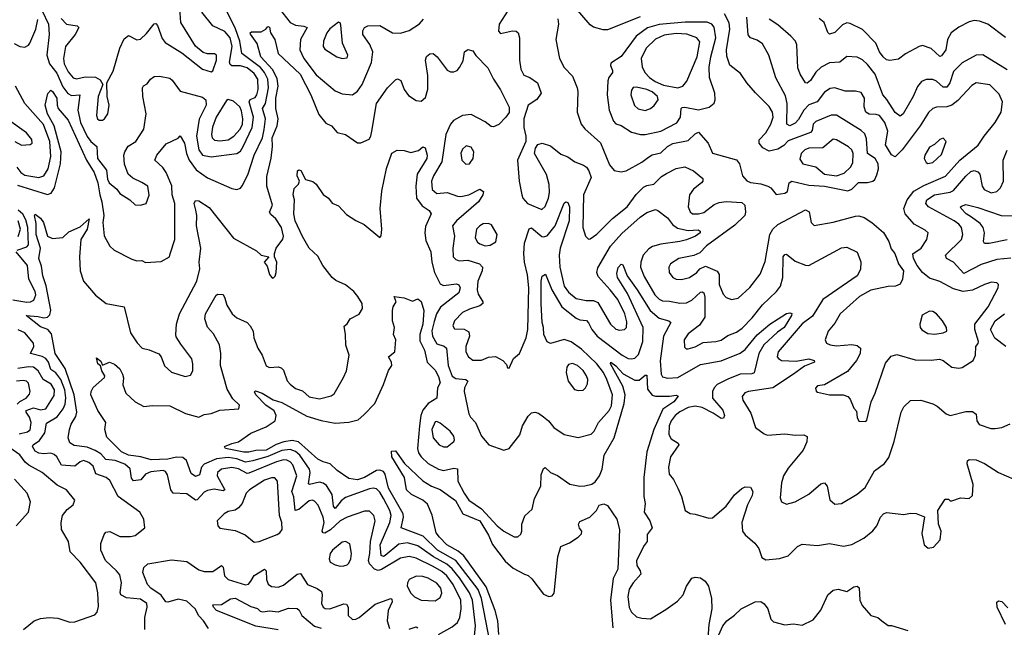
# Model space of a CAD drawing. Extents: x 1678759 to 1859541, y 384609 to 522867.
# Tile 250 of 256: x 1741964 to 1747679, y 489647 to 493170. Entities that reach past the tile are written whole.
import ezdxf

# ---------------------------------------------------------------- set-up
doc = ezdxf.new("R2010")
doc.units = 0

msp = doc.modelspace()

# ---------------------------------------------------------------- linework, layer by layer
at = {"layer": '0CON20XD'}
for points in [[(1742205, 493178.1), (1742235.2, 493145.2), (1742298.8, 493135), (1742307.1, 493125), (1742285.8, 493084.2), (1742229.6, 493015), (1742217.8, 492945), (1742222.5, 492915), (1742245, 492868.2), (1742275, 492833.4), (1742295, 492827.5), (1742345, 492838.7), (1742405, 492836.9), (1742431.9, 492821.9), (1742446.7, 492795), (1742419.6, 492725), (1742410.5, 492615), (1742415.6, 492595.6), (1742425, 492588.6), (1742445, 492588.1), (1742455.7, 492595), (1742475.6, 492625), (1742484.3, 492674.3), (1742471.9, 492725), (1742470, 492805), (1742507.8, 492872.2), (1742544.6, 493005), (1742570, 493060), (1742595, 493079.4), (1742643.6, 493053.6), (1742665, 493057.8), (1742700.2, 493089.8), (1742745, 493146.9), (1742755, 493147.5), (1742765, 493137.1), (1742790.9, 493060.9), (1742807.8, 493037.8), (1742905, 492978.2), (1743025, 492884.4), (1743075, 492868.8), (1743085.8, 492874.2), (1743106.8, 492935), (1743106.9, 492965), (1743095, 492972.9), (1743055, 492972.5), (1743029.6, 492979.6), (1742985, 493016.9), (1742898.8, 493155), (1742894.7, 493234.7)], [(1743470.5, 493235), (1743535, 493153.2), (1743565, 493139), (1743613.8, 493133.8), (1743631.9, 493125), (1743594.4, 493055.6), (1743591, 492995), (1743613.1, 492945), (1743685, 492850.8), (1743795, 492758.5), (1743835, 492740.9), (1743895, 492735.7), (1743925, 492755.6), (1743952.9, 492795), (1744007, 492923), (1744013.5, 492985), (1743995.9, 493025.9), (1743955.6, 493085), (1743955, 493106.7), (1743966, 493125), (1743985.5, 493134.5), (1744055, 493137.1), (1744128.8, 493095), (1744175, 493092.5), (1744225, 493108.1), (1744284.1, 493145.9), (1744307.1, 493172.9)], [(1745565, 493186.2), (1745375, 493111.1), (1745350.9, 493110.9), (1745295, 493127.8), (1745275, 493140.6), (1745189.6, 493239.6)], [(1741951.2, 492211.2), (1742125, 492156.8), (1742146.2, 492163.8), (1742166.7, 492195), (1742201.7, 492335), (1742205.5, 492405), (1742185.7, 492475.7), (1742164.6, 492555), (1742126.1, 492625), (1742112.5, 492675), (1742127.3, 492742.7), (1742145, 492762.5), (1742155, 492754.2), (1742180.5, 492715), (1742181.1, 492675), (1742187.5, 492655), (1742245, 492587.1), (1742352.3, 492355), (1742396.9, 492285), (1742417.2, 492225), (1742428.8, 492155), (1742442, 492115), (1742452.5, 492035), (1742447.7, 491995), (1742455, 491916.7), (1742487, 491857), (1742513.6, 491833.6), (1742615, 491782), (1742645, 491773.1), (1742673.8, 491773.8), (1742695, 491763.3), (1742785, 491768.8), (1742833.8, 491795), (1742838.1, 491811.9), (1742865.5, 491895), (1742865.7, 492105), (1742850.2, 492155), (1742847.1, 492207.1), (1742815.2, 492285), (1742795, 492314.1), (1742747.8, 492355), (1742759.6, 492385), (1742815, 492450), (1742885, 492483.3), (1742895, 492496.7), (1742920.8, 492455), (1742932.5, 492395), (1742948.3, 492355), (1742988.9, 492298.9), (1743055, 492253.8), (1743195, 492191.4), (1743225, 492186), (1743245, 492194.2), (1743255, 492206.2), (1743289.3, 492270.7), (1743324.4, 492385.6), (1743373.3, 492485), (1743382.8, 492532.8), (1743390.5, 492595), (1743374, 492655), (1743391.2, 492685), (1743408.2, 492775), (1743404.3, 492825), (1743385.7, 492865), (1743362.9, 492892.9), (1743253.9, 492975), (1743241.4, 493045), (1743216.7, 493116.7), (1743160.8, 493230.7)], [(1742095, 493221.2), (1742132.4, 493145), (1742135.4, 493085.4), (1742122, 492965), (1742137.8, 492915), (1742179.5, 492859.5), (1742215, 492780.6), (1742243.1, 492743.1), (1742265, 492731.7), (1742313.8, 492733.8), (1742302.3, 492645), (1742316.7, 492575), (1742355, 492494), (1742376.9, 492465), (1742412.3, 492435), (1742416.4, 492365), (1742468.2, 492298.2), (1742474.7, 492245), (1742483.9, 492223.9), (1742527.5, 492187.5), (1742545, 492163.1), (1742603.3, 492125), (1742635, 492096.2), (1742665, 492094.2), (1742698, 492105), (1742716.6, 492153.4), (1742708.1, 492205), (1742674.1, 492225.9), (1742620.8, 492250.8), (1742594.7, 492274.7), (1742572.6, 492332.6), (1742568.5, 492385), (1742573.8, 492405), (1742593.8, 492436.2), (1742638.1, 492465), (1742684.4, 492535), (1742698, 492625), (1742678.5, 492725), (1742677.5, 492775), (1742682.9, 492787.1), (1742705, 492798), (1742723.8, 492826.2), (1742745, 492841.9), (1742775, 492842.9), (1742835, 492830.9), (1742849.7, 492819.7), (1742895.3, 492755.3), (1743025, 492720.5), (1743044.4, 492705), (1743046.1, 492675), (1743006, 492594), (1742991.4, 492495), (1743003.1, 492415), (1743025, 492384.1), (1743075, 492375.2), (1743225, 492393.6), (1743245, 492408), (1743262, 492435), (1743313.3, 492545), (1743321.1, 492605), (1743295.6, 492695), (1743302.2, 492707.8), (1743330.1, 492719.9), (1743341.6, 492735), (1743347.8, 492765), (1743347.1, 492825), (1743325, 492859), (1743285, 492890.7), (1743245, 492903), (1743195, 492903.1), (1743185, 492910.4), (1743182.4, 492925), (1743197, 493015), (1743185, 493065.3), (1743155, 493101.4), (1743085, 493135.5), (1743022.1, 493215)], [(1744800, 493225), (1744747.5, 493145), (1744743.3, 493103.3), (1744755, 493091.1), (1744825, 493106.4), (1744845, 493104.5), (1744858.1, 493095), (1744865.4, 493065.4), (1744864.5, 492935), (1744873.2, 492883.2), (1744889.7, 492849.7), (1744925, 492835.5), (1744968.9, 492805), (1744990.5, 492745), (1744965, 492708.1), (1744914.6, 492675.4), (1744891.3, 492595), (1744889.6, 492545), (1744902.9, 492495), (1744902.9, 492465), (1744854.3, 492355), (1744863.5, 492235), (1744878, 492155), (1744885.4, 492135), (1744912.5, 492105), (1744995, 492070), (1745013.5, 492086.5), (1745033.6, 492136.4), (1745039.1, 492169.1), (1745037.3, 492215), (1745022.5, 492272.5), (1744952.9, 492395), (1744957.1, 492425), (1744972.5, 492447.5), (1744995.9, 492454.1), (1745045, 492438.9), (1745105, 492390.8), (1745145, 492375.5), (1745187, 492347), (1745237.4, 492327.4), (1745254.6, 492314.6), (1745268.2, 492295), (1745281.8, 492255), (1745236.9, 492155), (1745233.3, 491965), (1745248, 491915), (1745265, 491898), (1745275, 491899.2), (1745315, 491927.5), (1745405, 492017.5), (1745489.6, 492085), (1745543, 492157), (1745585, 492199.1), (1745605, 492209.6), (1745645, 492217.7), (1745688.5, 492261.5), (1745718.6, 492278.6), (1745775, 492308.2), (1745825, 492318.1), (1745875, 492294.5), (1745929.7, 492249.7), (1745930, 492235), (1745921.9, 492225), (1745875, 492188.5), (1745851.7, 492155), (1745844, 492085), (1745855, 492055.8), (1745868.8, 492045), (1745903.9, 492043.9), (1745935, 492052.7), (1745995, 492098.2), (1746025, 492110.8), (1746065, 492116.1), (1746155, 492111.2), (1746172.1, 492095), (1746176.6, 492055), (1746172.1, 492035), (1746115, 491979.4), (1745950, 491860), (1745911.1, 491818.9), (1745877.2, 491802.8), (1745790, 491785), (1745742.5, 491755), (1745732.5, 491735), (1745734.2, 491705), (1745755, 491675.8), (1745775, 491666.5), (1745805, 491664.5), (1745851.2, 491675), (1745894.3, 491705), (1745912.2, 491725), (1745945, 491741.3), (1746012.7, 491712.7), (1746023.2, 491693.2), (1746023.9, 491635), (1746048.1, 491578.1), (1746065, 491560), (1746095, 491547.1), (1746133.8, 491555), (1746202.4, 491617.6), (1746261.5, 491695), (1746291.2, 491768.8), (1746318.1, 491925), (1746335, 491956.2), (1746365, 491983.3), (1746525, 492067.5), (1746545.9, 492055.9), (1746558.2, 491995), (1746575, 491977.1), (1746685, 491995.5), (1746815, 492031.1), (1746835, 492032.5), (1746865, 492022.7), (1746909.4, 491995), (1746977, 491937), (1747008.2, 491885), (1747021.8, 491841.8), (1747044.5, 491814.5), (1747064.4, 491755), (1747093.1, 491715), (1747088.6, 491665), (1747075, 491636.2), (1747047.5, 491625), (1747005, 491622.7), (1746905, 491602.7), (1746839.1, 491565), (1746727.1, 491465), (1746695, 491411.4), (1746656.5, 491365), (1746639.2, 491315), (1746646.2, 491295), (1746667.5, 491285), (1746705, 491278.5), (1746795, 491286.8), (1746825, 491280.9), (1746844.4, 491265), (1746841.5, 491235), (1746821.5, 491195), (1746769.7, 491130.3), (1746636, 491054), (1746595, 491048), (1746584, 491034), (1746586.2, 491016.2), (1746595, 491011.2), (1746665, 490996.2), (1746744.5, 490994.5), (1746771.2, 490985), (1746785, 490970), (1746805, 490918.8), (1746821.2, 490901.2), (1746824.1, 490864.1), (1746835, 490843.3), (1746875, 490840), (1746880.7, 490849.3), (1746905.6, 490955), (1746930, 491005), (1746990.4, 491179.6), (1747021.5, 491218.5), (1747055, 491230), (1747162.2, 491197.8), (1747255, 491196.6), (1747302.4, 491202.4), (1747324.5, 491194.5), (1747375, 491156), (1747415, 491149.2), (1747435, 491154), (1747498, 491195), (1747511.5, 491225), (1747514.5, 491275.5), (1747527.6, 491292.4), (1747529.5, 491305), (1747507.9, 491375), (1747508.3, 491405), (1747584.7, 491505), (1747643.3, 491615), (1747645.8, 491635), (1747635, 491645.6), (1747605, 491648.2), (1747565, 491635.9), (1747495, 491602), (1747440, 491595), (1747385, 491609.2), (1747305, 491651.5), (1747245, 491671.5), (1747205, 491704.7), (1747173.1, 491745), (1747152.8, 491785), (1747147.7, 491812.3), (1747195.7, 491845), (1747230, 491895), (1747236.2, 491935), (1747220, 491950), (1747156, 491985), (1747103.9, 492043.9), (1747095.5, 492075), (1747116.1, 492125), (1747154.8, 492175.2), (1747211, 492209), (1747337.1, 492262.9), (1747421.3, 492355), (1747527.8, 492442.2), (1747561.5, 492495), (1747625.9, 492574.1), (1747660.7, 492635), (1747667.7, 492695), (1747649.1, 492739.1), (1747595, 492792.8), (1747516.3, 492803.7), (1747491.1, 492788.9), (1747408.3, 492701.7), (1747374.8, 492675.2), (1747345, 492664.2), (1747286.1, 492663.9), (1747264.1, 492655.9), (1747238.5, 492631.5), (1747190.4, 492555), (1747086.1, 492415), (1747045, 492374.5), (1747025, 492387.8), (1746990, 492445), (1747002.7, 492525), (1746986.1, 492575), (1746955, 492614.2), (1746935, 492621.4), (1746895, 492622.4), (1746876.2, 492635), (1746865.8, 492665), (1746867.9, 492715), (1746848.8, 492748.8), (1746815, 492756.7), (1746755, 492756.2), (1746695, 492774.6), (1746668.1, 492771.9), (1746635, 492750.4), (1746592.3, 492695), (1746545, 492676.2), (1746514.9, 492645.1), (1746485, 492591.2), (1746465, 492569.6), (1746435, 492555.4), (1746417.5, 492565), (1746418.8, 492685), (1746409.8, 492729.8), (1746352.9, 492832.9), (1746312.9, 492965), (1746275, 493030), (1746245, 493052.2), (1746205, 493064.5), (1746191.8, 493081.8), (1746184.7, 493185)], [(1746939.2, 492270.8), (1746949.3, 492305), (1746947.4, 492335), (1746928.8, 492365), (1746884.3, 492394.3), (1746879.5, 492479.5), (1746869.2, 492509.2), (1746848.3, 492528.3), (1746705, 492616.9), (1746675, 492616.2), (1746585, 492579.3), (1746569.7, 492565), (1746563, 492527), (1746554.4, 492515.6), (1746425, 492467.7), (1746399.3, 492440.7), (1746365, 492420), (1746315, 492407.4), (1746276.7, 492426.7), (1746255.4, 492455), (1746255.4, 492474.6), (1746294.6, 492515), (1746324.2, 492565), (1746336.7, 492605), (1746333.4, 492635), (1746315, 492667.3), (1746235, 492746.9), (1746184.4, 492805), (1746148.2, 492858.2), (1746086, 492906), (1746068.1, 492958.1), (1746065.9, 492995.9), (1746085.7, 493115), (1746082.5, 493152.5), (1746054.7, 493205)], [(1747685, 493066.5), (1747583.8, 493143.8), (1747535, 493162.5), (1747505, 493165.3), (1747475, 493158), (1747415, 493126.7), (1747370, 493095), (1747349.2, 493055), (1747339.5, 492995), (1747315, 492960.5), (1747305, 492956.7), (1747255, 493002.9), (1747205, 493020), (1747184.6, 493015.4), (1747105, 492972.5), (1747065, 492940.6), (1747015, 492934.3), (1746995, 492938.1), (1746975.6, 492955), (1746954.6, 492985), (1746933.5, 493035), (1746855, 493112.7), (1746785, 493147.8), (1746765, 493151.9), (1746740.1, 493139.9), (1746695, 493095.6), (1746665, 493086.2), (1746655, 493096.2), (1746633.8, 493153.8), (1746605, 493176.8)], [(1741931.7, 493031.7), (1741964.5, 493014.5), (1741995, 493011.4), (1742015, 493022.8), (1742022.3, 493035), (1742058, 493115), (1742069, 493171)], [(1744395, 489606.2), (1744475, 489649.1), (1744504.5, 489675), (1744519.1, 489705), (1744527.1, 489755), (1744524.8, 489805), (1744481, 489895), (1744443.7, 489945), (1744415, 489970), (1744365, 489999.1), (1744265, 490047.4), (1744225, 490057.5), (1744175, 490048.2), (1744065, 489982.4), (1744045, 489976.9), (1744023.7, 489983.7), (1743994.7, 490014.7), (1743988.5, 490035), (1743996.9, 490075), (1744000.2, 490145), (1744027.5, 490265), (1744019.6, 490295), (1743995, 490321.1), (1743965, 490320.4), (1743865, 490285.8), (1743825, 490265.6), (1743767.3, 490212.7), (1743735, 490193.8), (1743725, 490195.6), (1743720.5, 490205), (1743725, 490230.6), (1743731.6, 490255), (1743725.3, 490285), (1743697.3, 490355), (1743675, 490379.6), (1743664.6, 490384.6), (1743645, 490380.9), (1743585, 490330.4), (1743563.6, 490325), (1743556.4, 490403.6), (1743544, 490435), (1743573.8, 490525), (1743550.2, 490590.2), (1743535, 490606.8), (1743515, 490616.5), (1743495, 490617.5), (1743455, 490606.1), (1743295, 490540.2), (1743285, 490539), (1743235, 490565.2), (1743195, 490574.8), (1743134.9, 490565.1), (1743111.8, 490545), (1743110.8, 490525), (1743155, 490444.3), (1743145, 490439.2), (1743092.1, 490447.9), (1743055, 490440.6), (1743035, 490430.4), (1742995, 490387.2), (1742985, 490384.2), (1742935, 490421.3), (1742855, 490426), (1742842.5, 490445), (1742822, 490532), (1742810, 490550), (1742796.9, 490556.9), (1742725, 490549.3), (1742695, 490535.3), (1742667.5, 490502.5), (1742625, 490496.7), (1742612.4, 490512.4), (1742606, 490566), (1742575, 490594), (1742518.1, 490615), (1742465, 490620), (1742435, 490653.8), (1742402.8, 490672.8), (1742355, 490691), (1742281.3, 490701.3), (1742256.3, 490716.3), (1742246.5, 490745), (1742252.8, 490795), (1742262.5, 490825), (1742289.5, 490870.5), (1742295.2, 490894.8), (1742281.4, 490995), (1742228.6, 491148.6), (1742170, 491235), (1742149.8, 491349.8), (1742128.2, 491375), (1742085, 491388.8), (1742002, 491455), (1742071.5, 491448.5), (1742105, 491442.1), (1742125, 491445.7), (1742140.2, 491459.8), (1742144.8, 491485.2), (1742117.5, 491627.5), (1742099.1, 491685), (1742091.6, 491741.6), (1742075.8, 491785), (1742085.6, 491845), (1742060.6, 491925), (1742059.1, 491989.1), (1742050.8, 492035), (1742055, 492043.3), (1742085, 492020), (1742101.9, 491995), (1742125.6, 491915.6), (1742155, 491901.1), (1742215, 491906.7), (1742249.7, 491940.3), (1742315, 491970), (1742366.7, 492015), (1742355, 491956.2), (1742320, 491895), (1742310.6, 491795), (1742314.4, 491715), (1742334.4, 491654.4), (1742403.6, 491573.6), (1742465.6, 491524.4), (1742570, 491505), (1742607.1, 491355), (1742646, 491296), (1742675, 491265.6), (1742716.4, 491256.4), (1742772.4, 491232.4), (1742785.6, 491215.6), (1742805, 491163.8), (1742846.2, 491126.2), (1742925, 491102.5), (1742955, 491108.8), (1742968.6, 491135), (1742970, 491175), (1742963.2, 491203.2), (1742898.9, 491288.9), (1742872, 491332), (1742870.6, 491345), (1742873.6, 491405), (1742890.9, 491465), (1742992.9, 491655), (1743009.5, 491725), (1743006.2, 491765), (1743015.4, 491845), (1742990.7, 491975), (1742991.8, 492035), (1742986, 492066), (1742977.5, 492105), (1742985, 492122.5), (1743005, 492120), (1743065, 492082.2), (1743205, 491904.4), (1743339.7, 491829.7), (1743365.8, 491805.8), (1743410, 491795), (1743383.3, 491765), (1743401.2, 491741.2), (1743415, 491692.5), (1743425, 491677.5), (1743435, 491672.5), (1743446.2, 491683.8), (1743453.8, 491705), (1743456.2, 491765), (1743442.5, 491795), (1743442.5, 491815), (1743453.3, 491845), (1743491.2, 491898.8), (1743495.8, 491915), (1743484.4, 491965), (1743450.9, 492015), (1743421.3, 492041.3), (1743414.7, 492055), (1743431.4, 492095), (1743399.6, 492205), (1743398, 492262), (1743423.2, 492366.8), (1743431.6, 492435), (1743430.6, 492485), (1743459.3, 492555), (1743463.9, 492595), (1743450.4, 492655), (1743451.9, 492715), (1743463.9, 492785), (1743459, 492829), (1743432, 492882), (1743363.7, 492955), (1743343.3, 493033.3), (1743303.3, 493086.7), (1743302.5, 493095), (1743310.7, 493099.3), (1743365, 493100), (1743393.8, 493116.2), (1743405, 493130), (1743415, 493127.5), (1743420.8, 493095), (1743445.5, 493055.5), (1743464.2, 492974.2), (1743592.9, 492855), (1743654.8, 492735), (1743701.1, 492621.1), (1743741.1, 492571.1), (1743775, 492554.3), (1743806.8, 492516.8), (1743855, 492504.3), (1743925, 492455.7), (1743945, 492455.7), (1743991.8, 492478.2), (1744002.5, 492495), (1744008.2, 492525), (1744034.8, 492685.2), (1744099.1, 492775), (1744145, 492821.2), (1744157.3, 492827.3), (1744177.4, 492817.4), (1744196.2, 492766.2), (1744220.6, 492730.6), (1744265, 492701.4), (1744295, 492697.5), (1744320.3, 492719.7), (1744332.2, 492767.8), (1744334, 492846), (1744318.8, 492935), (1744325, 492957.1), (1744345, 492972.5), (1744365, 492974.2), (1744386.9, 492955), (1744445, 492878.5), (1744465, 492868.2), (1744485, 492868.2), (1744503.8, 492876.2), (1744517.4, 492892.6), (1744538.1, 492931.9), (1744546.7, 492983.3), (1744565, 492998), (1744595, 492990), (1744611.9, 492961.9), (1744681.8, 492891.8), (1744714.7, 492824.7), (1744754.6, 492764.6), (1744805, 492662.5), (1744805, 492632), (1744785.3, 492604.7), (1744745, 492563.5), (1744715, 492548.5), (1744700.5, 492550.5), (1744665, 492578.8), (1744585, 492620.2), (1744535, 492615.8), (1744482.6, 492585), (1744465, 492563.9), (1744438.4, 492505), (1744414.5, 492345.5), (1744365.3, 492265), (1744354.1, 492235), (1744358.9, 492185), (1744385, 492162.2), (1744445, 492168.8), (1744505, 492146.9), (1744525, 492145.3), (1744571.9, 492155), (1744635, 492188.1), (1744655.6, 492175), (1744652.7, 492155), (1744626.8, 492115), (1744500, 492005), (1744475.6, 491975), (1744488.4, 491915), (1744478.8, 491845), (1744480.9, 491795), (1744495, 491779.5), (1744515, 491772.3), (1744566.2, 491776.2)], [(1743835, 492946.2), (1743865, 492950), (1743869.2, 492965), (1743837.8, 493035), (1743829.1, 493139.1), (1743825, 493152.5), (1743815, 493156.7), (1743765, 493117.8), (1743746.5, 493095), (1743726.7, 493045), (1743725.8, 493015.8), (1743735, 492998.8), (1743805, 492954.2), (1743835, 492946.2)], [(1745088.1, 493175), (1745090.6, 493145), (1745075.8, 493055), (1745096.5, 492945), (1745125, 492892.5), (1745173.1, 492843.1), (1745200.5, 492775), (1745204.4, 492755), (1745199.5, 492635), (1745223.9, 492563.9), (1745245, 492537.1), (1745335, 492455.8), (1745388.5, 492328.5), (1745415, 492296.5), (1745455, 492287.3), (1745485, 492294.5), (1745575, 492343.8), (1745613.9, 492373.9), (1745635, 492386.4), (1745685, 492398.2), (1745724.8, 492435.2), (1745755, 492453.2), (1745845, 492469.7), (1745885, 492509.2), (1745905, 492517.8), (1745960.4, 492455), (1745985, 492397.1), (1746125, 492357.1), (1746142.2, 492335), (1746160, 492265), (1746185, 492236.9), (1746205, 492227.1), (1746265, 492219.3), (1746305.8, 492205.8), (1746323.1, 492195), (1746355, 492156), (1746404.4, 492164.4), (1746421.4, 492175), (1746430.6, 492225), (1746445, 492234.4), (1746545, 492210.4), (1746635.5, 492204.5), (1746771.3, 492178.7), (1746795, 492188), (1746833.4, 492226.6), (1746884.2, 492225.8), (1746915, 492233.5), (1746926.6, 492243.4), (1746939.2, 492270.8)], [(1745595, 492503.9), (1745685.2, 492524.8), (1745777.4, 492572.6), (1745800.4, 492605), (1745803.5, 492655), (1745809.1, 492660.9), (1745825, 492663), (1745905, 492646.9), (1745966.4, 492663.6), (1745994.1, 492685.9), (1746000.8, 492705), (1745999.4, 492745), (1745968.6, 492835), (1745966.7, 492895), (1745975.3, 492955.3), (1746004.1, 493065), (1745995, 493127.5), (1745981.2, 493145), (1745955, 493156.7), (1745826.9, 493156.9), (1745676.6, 493143.4), (1745607.4, 493122.6), (1745541.6, 493075), (1745455, 492956.9), (1745395, 492918.8), (1745393.5, 492905), (1745404.4, 492875.6), (1745404.4, 492865), (1745384, 492836), (1745378.2, 492815), (1745373.8, 492735), (1745385.4, 492645), (1745411.2, 492581.2), (1745425, 492567.3), (1745455, 492556.4), (1745515, 492518.9), (1745567.5, 492505), (1745595, 492503.9)], [(1747695, 492880.4), (1747555, 492966.7), (1747515, 492964.4), (1747435, 492920.4), (1747385, 492870), (1747362.7, 492805), (1747345, 492779.6), (1747325, 492779.2), (1747285, 492814.6), (1747265, 492824.6), (1747225.4, 492824.6), (1747198.1, 492811.9), (1747175, 492782.9), (1747150.4, 492725), (1747091.5, 492625), (1747075, 492611.5), (1747045, 492631.5), (1746997.8, 492707.8), (1746974.3, 492734.3), (1746929.5, 492855), (1746885, 492911.3), (1746855, 492938.5), (1746825, 492953.8), (1746765, 492957.8), (1746725, 492923.2), (1746665, 492920.9), (1746615.2, 492894.8), (1746584.8, 492865.2), (1746555, 492818.5), (1746535, 492803.1), (1746525, 492804.3), (1746493.9, 492853.9), (1746480.9, 492890.9), (1746474, 493024), (1746466.5, 493045), (1746440.6, 493075), (1746365, 493140.4), (1746314.2, 493174.2)], [(1745785, 492774.8), (1745813.3, 492785), (1745836.4, 492813.6), (1745896.9, 492955), (1745912.7, 493042.7), (1745894.4, 493065), (1745835.9, 493085.9), (1745775, 493090.4), (1745705, 493081.2), (1745655, 493058.1), (1745600.6, 493005), (1745571.7, 492945), (1745576.8, 492896.8), (1745592.7, 492865), (1745620.2, 492835), (1745652.9, 492812.9), (1745700.3, 492790.3), (1745785, 492774.8)], [(1741948.6, 492315), (1741970.7, 492285), (1741995, 492269.8), (1742074.7, 492255.3), (1742105, 492264.7), (1742129.2, 492305), (1742145, 492376.7), (1742139.4, 492465), (1742102.4, 492562.4), (1741993.6, 492685), (1741939.6, 492785)], [(1745595, 492644.6), (1745625.8, 492655), (1745647.7, 492672.3), (1745669.6, 492705), (1745666.7, 492725), (1745635, 492752.7), (1745605, 492766.6), (1745545, 492778.6), (1745525, 492776.4), (1745515, 492761.2), (1745511.6, 492735), (1745533, 492673), (1745553.3, 492653.3), (1745595, 492644.6)], [(1743125, 492467.1), (1743175, 492474.7), (1743206.8, 492495), (1743243.3, 492535), (1743256.6, 492565), (1743259.2, 492595), (1743252.1, 492642.1), (1743241.3, 492665), (1743205, 492697.3), (1743175, 492707.3), (1743165, 492701.1), (1743104.8, 492605), (1743083.3, 492546.7), (1743077.9, 492505), (1743080.8, 492485), (1743095, 492471.3), (1743125, 492467.1)], [(1741935.8, 492465), (1741975, 492443.1), (1742025, 492446.2), (1742035.8, 492455), (1742035.6, 492475), (1742004.2, 492515), (1741887.9, 492597.9)], [(1744604.7, 489595), (1744609.8, 489655), (1744593.3, 489805), (1744575, 489847.5), (1744516.8, 489935), (1744475, 489986.9), (1744442.7, 490012.7), (1744366.1, 490056.1), (1744275, 490120.5), (1744215, 490137.5), (1744165, 490129.2), (1744085, 490063.8), (1744075, 490058.2), (1744062.9, 490062.9), (1744056.6, 490125), (1744112.3, 490255), (1744119.4, 490295), (1744112.8, 490325), (1744076.8, 490395), (1744055, 490430), (1744035, 490449.4), (1744015, 490454.2), (1743995, 490449.5), (1743855, 490399.7), (1743829.9, 490380.1), (1743795, 490336.5), (1743785, 490348.8), (1743777.6, 490417.6), (1743745, 490468.9), (1743725, 490483.5), (1743705, 490488), (1743645.4, 490475.4), (1743639.6, 490479.6), (1743651, 490545), (1743647.3, 490565), (1743589.5, 490645), (1743565, 490666.9), (1743535, 490678), (1743485, 490671.5), (1743405, 490638.1), (1743317.1, 490612.9), (1743275, 490604.6), (1743224.5, 490625), (1743175, 490632.6), (1743106.4, 490625), (1743035, 490593.8), (1743019.3, 490575), (1743008.2, 490531.8), (1742985, 490521.2), (1742960, 490540), (1742931.7, 490615), (1742911.6, 490631.6), (1742875, 490634), (1742825, 490622.5), (1742728.1, 490618.1), (1742666.6, 490636.6), (1742595, 490646), (1742554.6, 490665), (1742469.2, 490749.2), (1742457.8, 490795), (1742463.8, 490835), (1742418.8, 490905), (1742378, 490995), (1742378.8, 491015), (1742391.7, 491038.3), (1742457.1, 491095), (1742458.6, 491105), (1742440.8, 491135), (1742433, 491163), (1742418.8, 491175), (1742410, 491210), (1742435, 491190), (1742445, 491167.5), (1742485, 491183.8), (1742515, 491173.1), (1742545, 491146.2), (1742561.8, 491115), (1742566.4, 491093.6), (1742563.5, 491053.5), (1742580.8, 491005), (1742635.4, 490955.4), (1742685, 490927.5), (1742735, 490934.2), (1742835, 490932.1), (1742927.3, 490887.3), (1743005, 490866.5), (1743035, 490881.8), (1743075, 490887.9), (1743125, 490905.4), (1743236.7, 490915), (1743240, 490935), (1743201.7, 490971.7), (1743168.8, 491028.8), (1743129.4, 491165), (1743131.3, 491235), (1743123.8, 491285), (1743088.3, 491348.3), (1743055, 491386.9), (1743038.2, 491435), (1743042.1, 491465), (1743105, 491572.5), (1743115, 491578.8), (1743145, 491577.5), (1743155.7, 491555.7), (1743166.7, 491515), (1743197.9, 491465), (1743225, 491442), (1743285, 491414.4), (1743302.7, 491395), (1743318.9, 491365), (1743323.8, 491325), (1743346.4, 491265), (1743370.8, 491225), (1743395, 491163.1), (1743415, 491153.3), (1743465, 491156.7), (1743482, 491152), (1743495, 491138), (1743516.5, 491076.5), (1743535, 491056.2), (1743565, 491032.3), (1743605, 491017.5), (1743645, 490984.5), (1743705, 490971.8), (1743771.5, 490988.5), (1743789.2, 491000.8), (1743844.5, 491095.5), (1743861.5, 491135), (1743877.1, 491225), (1743857, 491283), (1743855.6, 491345.6), (1743846.7, 491393.3), (1743865, 491406.7), (1743883.3, 491435), (1743935, 491462.9), (1743954.5, 491495), (1743952.5, 491525), (1743927.2, 491565), (1743903.3, 491595), (1743855, 491633.2), (1743798.4, 491658.4), (1743778.2, 491675), (1743724.7, 491745), (1743695, 491800), (1743644.1, 491845), (1743605, 491913.8), (1743563.6, 492005), (1743556.2, 492043.8), (1743559.4, 492125), (1743550.6, 492155), (1743558.3, 492191.7), (1743582.3, 492217.7), (1743588.8, 492235), (1743574.2, 492265), (1743576.2, 492293.8), (1743585, 492300), (1743595.6, 492295.6), (1743623.1, 492243.1), (1743665, 492231.4), (1743685, 492217.1), (1743726.5, 492156.5), (1743756, 492135), (1743777, 492107), (1743815, 492092), (1743861.7, 492041.7), (1743915, 492005.7), (1743963.2, 491983.2), (1744055, 491907.5), (1744063, 491917), (1744066.7, 491955), (1744057.3, 492075), (1744065.8, 492175.8), (1744092.7, 492307.3), (1744124.1, 492395.9), (1744155, 492413.8), (1744195, 492412), (1744235, 492400), (1744278.6, 492411.4), (1744305, 492433.3), (1744317.7, 492427.7), (1744330, 492385), (1744327.8, 492365), (1744270.3, 492275), (1744263.4, 492205), (1744268.3, 492135), (1744300.9, 492090.9), (1744340.6, 492065), (1744353.3, 492045), (1744319.3, 491970.7), (1744315.9, 491935), (1744320.9, 491890.9), (1744351.2, 491825), (1744356.9, 491765), (1744371.1, 491705), (1744405, 491638.9), (1744425, 491630), (1744498.9, 491638.9), (1744513, 491633), (1744521.5, 491615), (1744513.8, 491586.2), (1744406.4, 491503.6), (1744383.7, 491465), (1744369.5, 491420.5), (1744356.5, 491366.5), (1744360.4, 491335), (1744385, 491290.4), (1744427.7, 491277.7), (1744441.5, 491265), (1744450.4, 491165), (1744475, 491103.8), (1744495, 491089.2), (1744553.8, 491083.8), (1744564.4, 491075), (1744545.9, 491035), (1744543.3, 491015), (1744570.4, 490885), (1744580.9, 490865), (1744610, 490835), (1744644.5, 490755), (1744687.1, 490705), (1744775, 490674.4), (1744805, 490684), (1744866.2, 490763.8), (1744881.9, 490815), (1744915, 490872), (1744935, 490890), (1744954.1, 490894.1), (1744975, 490888), (1745005, 490867.5), (1745033.6, 490843.6), (1745064.2, 490805), (1745125, 490764.5), (1745205, 490747.8), (1745282, 490768), (1745299.5, 490785), (1745323.1, 490835), (1745386, 490905), (1745398.3, 490931.7), (1745404.2, 490995), (1745372.3, 491085), (1745352.3, 491125), (1745315, 491175.7), (1745225, 491260), (1745165, 491303.2), (1745125, 491315.9), (1745045, 491293.5), (1745025, 491302.1), (1745007.1, 491345), (1745005.2, 491385), (1744995.9, 491415), (1744990, 491525), (1744990.3, 491655), (1744996.7, 491683.3), (1745015.7, 491695.7), (1745052.9, 491605), (1745111.4, 491505), (1745195, 491440.2), (1745215, 491431), (1745255, 491425.4), (1745265, 491413.3)], [(1744552.8, 492332.8), (1744575, 492334.2), (1744596.7, 492365), (1744599.4, 492405), (1744585, 492431.2), (1744555, 492438.8), (1744535, 492419.2), (1744525, 492396.2), (1744530, 492355), (1744552.8, 492332.8)], [(1746705, 492264.8), (1746750.1, 492279.9), (1746785.6, 492315), (1746800.4, 492339.6), (1746801.8, 492395), (1746793.6, 492415), (1746775, 492432.7), (1746705, 492474.4), (1746685, 492478.1), (1746625, 492427.2), (1746545, 492426.3), (1746520.5, 492415), (1746499.6, 492395), (1746492, 492362), (1746509.4, 492335), (1746585, 492317.9), (1746635, 492274), (1746705, 492264.8)], [(1747235, 492336.2), (1747265, 492342.1), (1747315, 492388.8), (1747342.5, 492465), (1747325, 492483.3), (1747305, 492476.2), (1747273.4, 492446.6), (1747245, 492431.4), (1747217.1, 492385), (1747214, 492365), (1747225, 492343.3), (1747235, 492336.2)], [(1747717.1, 491787.1), (1747635, 491780.3), (1747545, 491750.3), (1747445, 491699.6), (1747385, 491764.6), (1747343.1, 491785), (1747337.7, 491805), (1747430.5, 491895), (1747438.2, 491925), (1747430.4, 491965), (1747415.4, 491985), (1747388.8, 492005), (1747239.2, 492085), (1747223.8, 492105), (1747228.5, 492125), (1747274.4, 492155), (1747365, 492170.5), (1747385, 492179.3), (1747455, 492263.7), (1747485, 492290), (1747505, 492295.8), (1747525, 492287.7), (1747536.7, 492275), (1747550.5, 492205), (1747561.9, 492185), (1747603.4, 492166.6), (1747635, 492174.6), (1747656.2, 492195), (1747674.1, 492235), (1747671.8, 492355), (1747695, 492414)], [(1744566.2, 491776.2), (1744633.1, 491755), (1744650, 491735), (1744648.1, 491715), (1744624.2, 491655), (1744620, 491605), (1744625, 491578.6), (1744652.2, 491535), (1744652.5, 491525), (1744635, 491510.7), (1744575, 491492.4), (1744535, 491472.5), (1744487.5, 491425), (1744478, 491395), (1744488.1, 491378.1), (1744545, 491376.2), (1744570.9, 491360.9), (1744574.1, 491335), (1744554.6, 491275), (1744554.5, 491245), (1744569.4, 491215), (1744595, 491196.5), (1744645, 491196.9), (1744685, 491213.4), (1744726.6, 491216.6), (1744767.5, 491195), (1744790.5, 491170.5), (1744795, 491152.5), (1744805, 491150), (1744830.8, 491205), (1744864.6, 491235.4), (1744903.5, 491325), (1744912.9, 491375), (1744918.4, 491615), (1744911.5, 491691.5), (1744893.4, 491765), (1744889.7, 491815), (1744894.8, 491875.2), (1744921.5, 491958.5), (1744935, 491964.5), (1744995, 491913.3), (1745005, 491910.7), (1745025, 491918.1), (1745071.9, 491975), (1745125, 492106), (1745135, 492114.2), (1745145, 492110.8), (1745156.2, 492085), (1745154.4, 492005), (1745101.4, 491845), (1745094.5, 491805), (1745099.3, 491735), (1745125, 491625.6), (1745150.1, 491590.1), (1745195, 491553.3), (1745251.7, 491541.7), (1745295, 491541.6), (1745320.7, 491530.7), (1745393.1, 491405), (1745425, 491376.9), (1745445, 491370.4), (1745475.3, 491374.7), (1745485.5, 491385), (1745487.8, 491417.8), (1745475.8, 491465), (1745435, 491547.1), (1745392.1, 491605), (1745321, 491681), (1745314.8, 491705), (1745319.3, 491730.7), (1745393.3, 491856.7), (1745459.6, 491930.4), (1745565, 492026.1), (1745605, 492053.1), (1745655, 492069.4), (1745668.8, 492065), (1745725, 492021.4), (1745752.9, 491982.9), (1745782.3, 491962.3), (1745845, 491948.2), (1745901.5, 491951.5), (1745914.3, 491945), (1745913.6, 491935), (1745886.4, 491915), (1745835, 491894.4), (1745795, 491883.7), (1745685, 491869.6), (1745637.8, 491855), (1745615, 491841.1), (1745582.1, 491805), (1745568.9, 491765), (1745568.2, 491735), (1745588.7, 491681.3), (1745650.6, 491575), (1745675, 491550.4), (1745695, 491539.7), (1745735, 491539.3), (1745795, 491527.6), (1745835, 491528.9), (1745865, 491544.1), (1745915, 491589.6), (1745925, 491592.7), (1745935, 491586.7), (1745941.1, 491561.1), (1745940, 491445), (1745910.5, 491399.5), (1745845, 491349.4), (1745821.1, 491315), (1745822.1, 491272.1), (1745831.9, 491261.9), (1745845, 491261.4), (1745885, 491273.8), (1745931.8, 491298.2), (1746005.3, 491304.7), (1746035, 491313.1), (1746075, 491338.5), (1746125, 491358.2), (1746157.5, 491382.5), (1746215, 491441.8), (1746275, 491517.3), (1746357.3, 491595), (1746379.6, 491625), (1746394.1, 491675), (1746394.6, 491794.6), (1746405, 491809.5), (1746415, 491811.5), (1746465, 491771.2), (1746525, 491746.9), (1746545, 491745.6), (1746735, 491848.5), (1746765, 491851.4), (1746825, 491822.5), (1746846.8, 491766.8), (1746845, 491722.5), (1746824.4, 491685), (1746625, 491547.1), (1746565, 491451.2), (1746505, 491407.2), (1746366.9, 491245), (1746361.5, 491215), (1746367.5, 491205), (1746386.2, 491195), (1746471.4, 491191.4), (1746545, 491204), (1746576, 491195), (1746578, 491185), (1746518.7, 491161.3), (1746455, 491115.7), (1746335, 491036.3), (1746195, 491015.4), (1746173.9, 491006.1), (1746157.5, 490985), (1746160.8, 490965), (1746208.4, 490888.4), (1746235.6, 490805.6), (1746285, 490769.4), (1746305, 490762.2), (1746405, 490769.5), (1746465, 490760.5), (1746515, 490762.5), (1746534, 490754), (1746532.7, 490722.7), (1746511.5, 490675), (1746425, 490570), (1746397.7, 490525), (1746386.2, 490485), (1746378.3, 490398.3), (1746386, 490375), (1746415, 490361.9), (1746465, 490375.5), (1746545, 490420), (1746615, 490478.5), (1746635, 490485.7), (1746651.1, 490465), (1746666.4, 490386.4), (1746695, 490360.8), (1746735, 490365.8), (1746825, 490420), (1746872.3, 490457.7), (1746925.7, 490555), (1746983.8, 490596.2), (1747008.3, 490631.7), (1747040.5, 490725), (1747081.1, 490895), (1747096, 490925), (1747135, 490962), (1747195, 490964.2), (1747265, 490943.1), (1747289.8, 490929.8), (1747341.9, 490885), (1747365, 490874.6), (1747455, 490897.9), (1747495, 490899.2), (1747515, 490883.8), (1747518.6, 490845), (1747532.6, 490822.6), (1747600.9, 490800.9), (1747625, 490799.6), (1747664.7, 490805.3), (1747713.6, 490826.4)], [(1747695, 491894.3), (1747592, 491872), (1747563.6, 491873.6), (1747558.1, 491885), (1747563.2, 491935), (1747556.7, 491965), (1747539.1, 491989.1), (1747489.3, 492025), (1747458, 492045), (1747428.5, 492075), (1747425.7, 492085), (1747430.5, 492089.5), (1747455, 492098.5), (1747525, 492081.9), (1747661.2, 492035), (1747725, 492034.1)], [(1741950.6, 491835), (1742006.4, 491853.6), (1742014.8, 491865.2), (1742012.5, 491965), (1741999.8, 492009.9), (1741982.3, 492042.3), (1741955, 492066.9)], [(1741955, 491913.8), (1741968.7, 491955), (1741955.7, 492005)], [(1744665, 491860), (1744695, 491862.2), (1744728, 491882), (1744735.6, 491925), (1744701.9, 491981.9), (1744685, 491989.5), (1744655, 491987.5), (1744634.2, 491975.8), (1744616.1, 491955), (1744608.5, 491905), (1744620.8, 491880.8), (1744635, 491870), (1744665, 491860)], [(1741925, 491545.8), (1742005, 491532.5), (1742026.1, 491533.9), (1742046.2, 491543.8), (1742058.6, 491575), (1742054.1, 491595), (1742017.8, 491665), (1742009.2, 491745), (1741943.2, 491825)], [(1745265, 491413.3), (1745284.7, 491375), (1745316.7, 491335), (1745461.2, 491225), (1745495, 491206.1), (1745515, 491203.1), (1745535, 491208.8), (1745555, 491229.5), (1745580.9, 491305), (1745582.6, 491385), (1745492.3, 491582.3), (1745433.1, 491675), (1745430.3, 491699.7), (1745437.4, 491732.6), (1745455, 491752), (1745465, 491748.8), (1745489.5, 491685), (1745548.4, 491605), (1745624, 491485), (1745675, 491439.3), (1745731.2, 491425), (1745743.1, 491415), (1745700.2, 491335), (1745682, 491192), (1745688.2, 491115), (1745695, 491099.4), (1745725, 491091.2), (1745785, 491094.8), (1745915, 491170.2), (1746035, 491192.5), (1746145, 491235.9), (1746175, 491257.5), (1746245, 491343.2), (1746318.9, 491405), (1746415, 491466.2), (1746435, 491471.2), (1746445, 491466.7), (1746443.8, 491455), (1746400.8, 491385), (1746362.1, 491357.9), (1746284.1, 491285.9), (1746254.8, 491235), (1746227.5, 491122.5), (1746213.6, 491116.4), (1746145, 491114.4), (1746075, 491087), (1746013.4, 491055), (1745995, 491036), (1745985.2, 491015), (1745986.2, 490975), (1746045, 490906.5), (1746055.5, 490874.5), (1746049.7, 490860.3), (1746035, 490858.1), (1745989.8, 490889.8), (1745925, 490922), (1745885, 490928.8), (1745845, 490921.3), (1745795, 490896.5), (1745768.1, 490875), (1745744.8, 490845), (1745734.2, 490815), (1745731.4, 490765), (1745745, 490740), (1745786.7, 490715), (1745790.5, 490705), (1745741.5, 490635), (1745730, 490575), (1745734.5, 490535), (1745758.6, 490505), (1745784.5, 490454.5), (1745805.3, 490405.3), (1745826.2, 490325), (1745855, 490307.1), (1745885, 490304), (1745965, 490279.2), (1745985, 490281.4), (1746065, 490349.5), (1746113.9, 490416.1), (1746155, 490452.5), (1746175, 490462), (1746205, 490459.2), (1746218.9, 490435), (1746215, 490412), (1746187.7, 490357.7), (1746154.7, 490255), (1746160.4, 490205), (1746175, 490183.3), (1746232, 490135), (1746253.8, 490105), (1746271.2, 490051.2), (1746295, 490039.2), (1746375, 490046.5), (1746425, 490061.1), (1746478.6, 490115), (1746505, 490130), (1746595, 490121.9), (1746665, 490133.1), (1746745, 490118), (1746795, 490127.1), (1746863.3, 490165), (1746915, 490206.2), (1746938.6, 490235), (1746961.1, 490285), (1746978.6, 490305), (1746995, 490313.1), (1747095, 490300.8), (1747135, 490308.8), (1747167.7, 490307.7), (1747215, 490287.5), (1747201.2, 490191.2), (1747213.3, 490125), (1747237, 490107), (1747268.3, 490111.7), (1747306.7, 490155), (1747312, 490205), (1747296.2, 490245), (1747293.3, 490325), (1747335, 490390), (1747355, 490390), (1747365, 490380), (1747375, 490380), (1747425, 490397.5), (1747475, 490393.8), (1747495, 490412.5), (1747498.6, 490475), (1747463.1, 490595), (1747465, 490612.5), (1747475, 490621.2), (1747515, 490617.8), (1747565, 490597.1), (1747645, 490545.7), (1747735, 490506)], [(1744694.8, 489555), (1744645.4, 489815), (1744625, 489867.4), (1744495, 490033.9), (1744390.2, 490095), (1744305.3, 490175.3), (1744178.9, 490225), (1744191.9, 490285), (1744190.3, 490305), (1744105.1, 490455), (1744084.8, 490534.8), (1744075, 490550.7), (1744055, 490558.1), (1744035, 490555.7), (1743965, 490516), (1743925, 490502.3), (1743875, 490509.6), (1743806, 490556), (1743765.8, 490595), (1743725, 490606.4), (1743695, 490622.9), (1743581.8, 490721.8), (1743545, 490731), (1743497.5, 490722.5), (1743452.7, 490707.3), (1743395, 490674.6), (1743335, 490671.7), (1743295, 490661.9), (1743265, 490662.6), (1743158.8, 490685), (1743153.3, 490695), (1743195, 490713.3), (1743235, 490722), (1743305, 490772.5), (1743395, 490808.8), (1743447.3, 490845), (1743453.5, 490875), (1743441.8, 490901.8), (1743393.8, 490935), (1743334.4, 490995), (1743327, 491013), (1743332, 491018), (1743371.2, 491005), (1743435.4, 490965.4), (1743485, 490951.3), (1743631.3, 490871.3), (1743715, 490846.2), (1743795, 490831.6), (1743875, 490836.1), (1743929.4, 490850.6), (1743961.2, 490878.8), (1744024.6, 490945), (1744075.4, 491055), (1744105, 491136.7), (1744124.2, 491165), (1744122.2, 491185), (1744105.8, 491215), (1744142.5, 491245), (1744146.7, 491315), (1744134, 491345), (1744138.8, 491385), (1744128.8, 491425), (1744128.8, 491485), (1744132.5, 491505), (1744150, 491535), (1744137.5, 491565), (1744195, 491557.1), (1744245, 491538.8), (1744275, 491551.2), (1744295, 491536.2), (1744310.8, 491485), (1744304.8, 491405), (1744286.6, 491345), (1744287.6, 491307.6), (1744313.8, 491255), (1744329.6, 491185), (1744375, 491138.5), (1744395, 491100.6), (1744403.8, 491065), (1744388.9, 491035), (1744385.6, 490975), (1744335, 490944.3), (1744304.2, 490905.8), (1744291.7, 490875), (1744283.9, 490816.1), (1744272.9, 490685), (1744278.5, 490658.5), (1744294.2, 490635), (1744335, 490596.9), (1744395, 490563.4), (1744425, 490557), (1744485, 490570.8), (1744505, 490565.7), (1744508.1, 490495), (1744543.5, 490425), (1744571.3, 490385), (1744645.1, 490335.1), (1744735, 490235.4), (1744775, 490204.4), (1744835, 490172), (1744855, 490171.2), (1744872.1, 490187.9), (1744878.6, 490205), (1744879.4, 490245), (1744897, 490293), (1744938.5, 490331.5), (1744952.9, 490395), (1744988.9, 490465), (1744991.7, 490531.7), (1745005, 490568.6), (1745015, 490574.3), (1745045, 490545.6), (1745085, 490526.9), (1745156.4, 490476.4), (1745215, 490466), (1745245, 490466.7), (1745285, 490477.7), (1745305, 490490.9), (1745330, 490525), (1745344.8, 490565), (1745356.8, 490645), (1745413.7, 490746.3), (1745473.6, 490945), (1745479.2, 490995), (1745464.9, 491044.9), (1745394, 491175), (1745394.4, 491185.6), (1745425, 491162.7), (1745467.2, 491117.2), (1745535, 491080), (1745559.5, 491080.5), (1745595, 491108.6), (1745605, 491109.2), (1745607.2, 491027.2), (1745635, 490992.7), (1745655, 490987.3), (1745735, 490988), (1745775, 490994.2), (1745786.8, 490986.8), (1745760.5, 490955), (1745698, 490912), (1745645.2, 490795), (1745604.7, 490665.3), (1745587.6, 490515), (1745587.5, 490405), (1745594.4, 490365), (1745589.1, 490315), (1745621.5, 490265), (1745634.6, 490225), (1745606.9, 490185), (1745606.7, 490145), (1745588.1, 490121.9), (1745544.6, 490035), (1745546, 490006), (1745565.4, 489975), (1745569.6, 489955), (1745525.6, 489905), (1745502.4, 489867.6), (1745493.4, 489825), (1745502.6, 489762.6), (1745515, 489734.2), (1745545, 489708.9), (1745575, 489700), (1745625, 489697.1), (1745715, 489750), (1745781.4, 489798.6), (1745815.5, 489835), (1745835, 489886), (1745865, 489932), (1745885, 489938.8), (1745915, 489933.3), (1745943.3, 489915), (1745962, 489885), (1745979.4, 489815), (1745981.1, 489755), (1745964.3, 489664.3), (1745957.5, 489585)], [(1747275, 491347.8), (1747325, 491354.5), (1747345.6, 491365), (1747343.8, 491385), (1747319.8, 491425), (1747285, 491464.7), (1747265, 491477.5), (1747245, 491480.5), (1747202.5, 491457.5), (1747188.5, 491405), (1747191.1, 491385), (1747201.2, 491371.2), (1747235, 491351.1), (1747275, 491347.8)], [(1747688.5, 491275), (1747623.6, 491323.6), (1747598.8, 491375), (1747626.7, 491425), (1747679.7, 491465)], [(1742690, 489635), (1742690.4, 489705), (1742703.9, 489765), (1742701.5, 489785), (1742665, 489809.6), (1742585, 489817.8), (1742552.2, 489835), (1742548.2, 489848.2), (1742554.7, 489905), (1742545, 489950.8), (1742527.1, 489975), (1742462.5, 490035), (1742435, 490094), (1742436.1, 490133.9), (1742454.6, 490185.4), (1742465, 490199.2), (1742487.7, 490202.3), (1742545, 490174.5), (1742606.9, 490173.1), (1742635, 490180), (1742690, 490225), (1742684.2, 490275), (1742660.8, 490315), (1742535.7, 490405), (1742487.9, 490497.9), (1742466.2, 490515), (1742407, 490537), (1742390.9, 490580.9), (1742365, 490603.6), (1742335, 490614.2), (1742315, 490606.7), (1742285, 490581.8), (1742206.5, 490586.5), (1742179.6, 490635), (1742165, 490648.9), (1742145, 490656.6), (1742105, 490652.3), (1742075, 490656.9), (1742055, 490669.2), (1742039.6, 490695), (1742041.9, 490705), (1742078.7, 490731.4), (1742111.2, 490775), (1742119.1, 490830.9), (1742182.2, 490867.8), (1742216.1, 490913.9), (1742228.2, 490941.8), (1742232.6, 490977.4), (1742225.8, 491025), (1742202.7, 491085), (1742173.6, 491123.6), (1742145, 491142.9), (1742131.2, 491185), (1742116.1, 491205), (1742095, 491217.2), (1742026.7, 491235), (1742046.9, 491275), (1742044.7, 491294.7), (1741995, 491354.6), (1741955, 491371.6)], [(1745205, 491020), (1745235, 491022.9), (1745248.6, 491035), (1745260.5, 491059.5), (1745262.1, 491085), (1745255, 491105.8), (1745235, 491135.6), (1745202.5, 491165), (1745173.1, 491176.9), (1745149.2, 491170.8), (1745140, 491155), (1745136.9, 491125), (1745148.1, 491075), (1745185, 491025.7), (1745205, 491020)], [(1741960.8, 490769.2), (1742009, 490781), (1742025, 490793.1), (1742031.7, 490835), (1742022, 490865), (1742001.6, 490895), (1742002.7, 490905), (1742045, 490919.2), (1742085, 490908.1), (1742116.7, 490913.3), (1742165, 490990.6), (1742166.8, 491025), (1742146.9, 491056.9), (1742099.8, 491085), (1742071.1, 491135), (1742045, 491154.8), (1742015, 491158.1), (1741952.6, 491147.4)], [(1741949.3, 490940.7), (1741965, 490956.2), (1742001.1, 490975), (1742021.2, 490998.8), (1742025.9, 491015), (1742015, 491063.6), (1742004, 491074), (1741985, 491078.7), (1741945, 491075.2)], [(1744445, 490694.3), (1744483.8, 490725), (1744488, 490735), (1744484, 490755), (1744462, 490785), (1744405, 490830), (1744385, 490840.6), (1744375, 490838.1), (1744356.2, 490795), (1744365, 490746), (1744398.8, 490705), (1744425, 490694.4), (1744445, 490694.3)], [(1741985.8, 489635), (1742047.8, 489685), (1742085, 489697.5), (1742135, 489703.7), (1742185, 489700), (1742255, 489677.9), (1742285, 489679.6), (1742401.1, 489718.9), (1742414.4, 489735.6), (1742422.2, 489767.8), (1742417.3, 489847.3), (1742405.5, 489905), (1742314.4, 490025), (1742257.1, 490085), (1742246.7, 490145), (1742207.5, 490215), (1742204.4, 490255), (1742212, 490295), (1742239.1, 490330.9), (1742275, 490356.7), (1742284, 490385), (1742236.2, 490445), (1742181.6, 490471.6), (1742095.6, 490545), (1742017.5, 490587.5), (1741996.6, 490605), (1741965, 490646.7), (1741908, 490688)], [(1744745.7, 489605), (1744739, 489685), (1744723.4, 489745), (1744672.5, 489882.5), (1744541.7, 490061.7), (1744508.8, 490088.8), (1744443.3, 490125), (1744400, 490170), (1744382, 490195), (1744357.8, 490297.8), (1744331.7, 490361.7), (1744303.8, 490385), (1744237.8, 490417.8), (1744208.8, 490445), (1744196.9, 490515), (1744123.5, 490635), (1744121.9, 490668.1), (1744145, 490670), (1744197.6, 490597.6), (1744305, 490497.3), (1744354.2, 490465), (1744405, 490446.8), (1744493.4, 490383.4), (1744535.7, 490305.7), (1744635, 490263.9), (1744685, 490182.2), (1744708, 490128), (1744781.7, 490031.7), (1744829.4, 489989.4), (1744895, 489955.3), (1744915, 489947.2), (1744937.7, 489927.7), (1745005, 489839.2), (1745035, 489826.7), (1745055, 489830), (1745066, 489845), (1745086.9, 490055), (1745104.3, 490115.7), (1745155, 490137.5), (1745205, 490170), (1745225, 490190), (1745227.5, 490205), (1745213, 490223), (1745206.7, 490245), (1745215, 490260), (1745272.5, 490285), (1745312.5, 490325), (1745326.7, 490355), (1745355, 490363.1), (1745375, 490352.9), (1745430.5, 490275), (1745445.5, 490215), (1745435.9, 489984.1), (1745409.8, 489930.2), (1745394, 489805), (1745407.3, 489645)], [(1741944.3, 490235), (1742015.3, 490314.7), (1742026.2, 490375), (1742007.8, 490425), (1741935, 490505.5)], [(1743325, 490141.9), (1743355, 490144.4), (1743458.8, 490185), (1743474, 490195), (1743487.1, 490215), (1743486.7, 490255), (1743473.1, 490295), (1743461.2, 490495), (1743444.6, 490514.6), (1743425, 490514.1), (1743385, 490500), (1743298.1, 490445), (1743279.5, 490425), (1743254.8, 490365.2), (1743235, 490340.6), (1743215, 490325.6), (1743175, 490318.1), (1743151.2, 490305), (1743110, 490265), (1743114, 490235), (1743125, 490222), (1743215, 490208.6), (1743273.9, 490183.9), (1743325, 490141.9)], [(1743825, 490001.4), (1743845, 490004), (1743865, 490008.8), (1743875, 490020), (1743885.9, 490044.1), (1743889.6, 490075), (1743880.6, 490130.6), (1743855, 490145.7), (1743835, 490141.4), (1743780, 490095), (1743766.9, 490075), (1743760.6, 490045), (1743765.7, 490025.7), (1743795, 490009.2), (1743825, 490001.4)], [(1743059.7, 489639.7), (1743031.2, 489685), (1743004.4, 489714.4), (1742983.3, 489755), (1742935, 489799.5), (1742885, 489811), (1742825, 489793.4), (1742813.1, 489795), (1742784.5, 489834.5), (1742725.9, 489875), (1742706.8, 489895), (1742678.6, 489965), (1742684, 489995), (1742708.8, 490015), (1742845, 490038.8), (1742935, 490028.5), (1743005, 489981.1), (1743035, 489970), (1743085, 489971.8), (1743135, 490005.6), (1743145.3, 489995.3), (1743152.8, 489945), (1743175, 489923.8), (1743275, 489893.8), (1743291.8, 489898.2), (1743305, 489915.6), (1743325, 489946.9), (1743385, 489984.4), (1743394.6, 489974.6), (1743396.8, 489925), (1743407.3, 489897.3), (1743425, 489884.6), (1743465, 489880), (1743495, 489891.8), (1743575, 489955.5), (1743595, 489960), (1743634.3, 489895), (1743691.7, 489871.8), (1743715.6, 489855), (1743720.4, 489835), (1743716.5, 489785), (1743725, 489764.3), (1743736.4, 489756.4), (1743764.5, 489754.5), (1743845, 489784.2), (1743861.9, 489781.9), (1743870, 489765), (1743870, 489715), (1743895, 489692.2), (1743915, 489693.6), (1743935, 489704.6), (1744028.2, 489781.8), (1744118, 489815), (1744125, 489810), (1744127, 489795), (1744102.7, 489745), (1744096.4, 489685), (1744111.1, 489641.1)], [(1744375, 489801.5), (1744405, 489820.6), (1744413.9, 489845), (1744409.3, 489875), (1744385, 489903.8), (1744335, 489932.2), (1744305, 489941.4), (1744265, 489943.8), (1744224.4, 489925), (1744214.5, 489905), (1744213.1, 489885), (1744235, 489844.4), (1744255, 489823.3), (1744295, 489805.6), (1744375, 489801.5)], [(1746015, 489586), (1746044.7, 489655.3), (1746068.6, 489685), (1746113.1, 489716.9), (1746152.5, 489755), (1746233.3, 489795), (1746265, 489796), (1746285, 489783.3), (1746306.2, 489755), (1746324.4, 489694.4), (1746338.8, 489678.8), (1746405, 489662.5), (1746455, 489667.5), (1746505, 489660), (1746569.3, 489690.7), (1746614.2, 489745.8), (1746654, 489835), (1746685, 489862), (1746715, 489868.1), (1746765, 489855.6), (1746805, 489881.4), (1746825, 489886), (1746836.8, 489876.8), (1746840.5, 489805), (1746853.8, 489773.8), (1746905, 489715.7), (1746945, 489704.3), (1746968, 489685), (1747005, 489658), (1747025, 489657.1), (1747119.1, 489629.1)], [(1743465, 489633.1), (1743335, 489653.1), (1743107.1, 489745), (1743088.6, 489765), (1743085, 489777.5), (1743135, 489779.4), (1743187.6, 489812.4), (1743214.7, 489815.3), (1743305, 489768.5), (1743345, 489757.1), (1743360.9, 489740.9), (1743375, 489736.2), (1743415, 489742.3), (1743465, 489737.2), (1743525, 489757.5), (1743575, 489756.2), (1743587.1, 489747.1), (1743601.3, 489715), (1743675, 489654.8), (1743715, 489642.2)], [(1747685.6, 489664.4), (1747637.5, 489765), (1747636, 489794), (1747645, 489801.2), (1747665, 489797.5), (1747699.3, 489759.3)], [(1744225, 489636.6), (1744265, 489650), (1744275, 489644.4)]]:
    msp.add_lwpolyline(points, dxfattribs=at)

doc.saveas('drawing.dxf')
